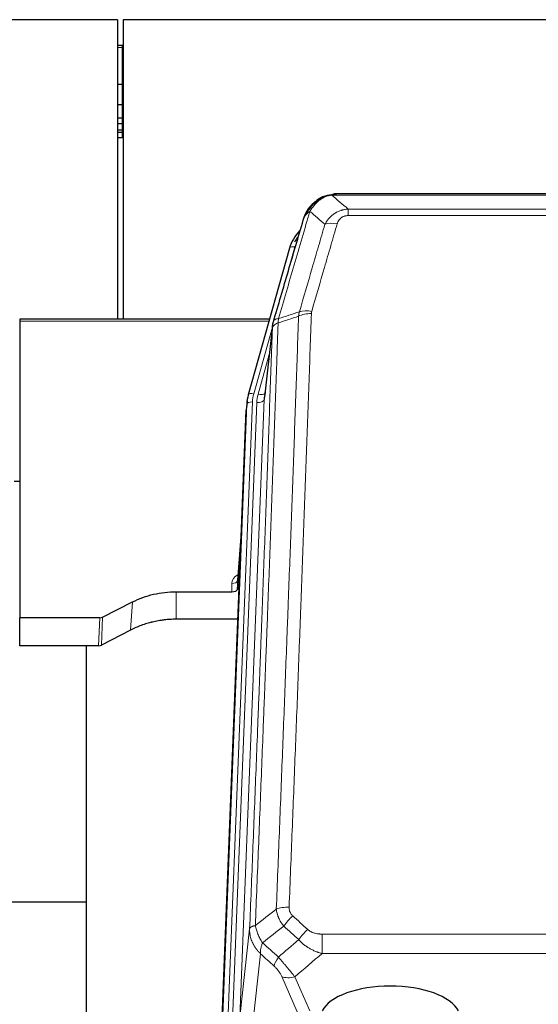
# Model space of a CAD drawing. Header units: inches. Extents: x 0 to 23760, y -13 to 16800.
# Tile 40 of 209: x 5303 to 5581, y 8328 to 8858. Entities that reach past the tile are written whole.
import ezdxf

# ---------------------------------------------------------------- set-up
doc = ezdxf.new("R2010")
doc.units = ezdxf.units.IN
doc.layers.add('254', color=7, linetype='Continuous', true_color=0xffffff)

msp = doc.modelspace()

# ---------------------------------------------------------------- linework, layer by layer
at = {"layer": '254', "color": 2, "linetype": 'Continuous', "lineweight": 25}
for p, q in [((5355.456, 8857.537), (3980.456, 8857.537)), ((5355.456, 8857.537), (5355.456, 8696.65)), ((5358.456, 8857.537), (5358.456, 8696.65)), ((6475.456, 8857.537), (5358.456, 8857.537)), ((5357.955, 8843.673), (5355.44, 8843.673)), ((5358.462, 8843.673), (5357.955, 8843.673)), ((5357.955, 8822.789), (5355.44, 8822.789)), ((5358.462, 8822.789), (5357.955, 8822.789)), ((5357.955, 8811.702), (5355.44, 8811.702)), ((5358.462, 8811.702), (5357.955, 8811.702)), ((5357.955, 8804.703), (5355.44, 8804.703)), ((5358.462, 8804.703), (5357.955, 8804.703)), ((5357.955, 8801.655), (5355.44, 8801.655)), ((5358.462, 8801.655), (5357.955, 8801.655)), ((5357.955, 8798.258), (5355.44, 8798.258)), ((5357.955, 8796.951), (5355.44, 8796.951)), ((5357.955, 8794.09), (5355.44, 8794.09)), ((5358.462, 8798.258), (5357.955, 8798.258)), ((5358.462, 8796.951), (5357.955, 8796.951)), ((5358.462, 8794.09), (5357.955, 8794.09)), ((5465.953, 8762.435), (5465.853, 8762.407)), ((5691.016, 8763.911), (5472.895, 8763.911)), ((5447.902, 8734.819), (5425.728, 8655.933)), ((5437.175, 8696.649), (5302.956, 8696.649)), ((5302.956, 8696.649), (5302.956, 8695.618)), ((5302.956, 8695.618), (5302.956, 8536.138)), ((5438.764, 8693.132), (5434.348, 8654.613)), ((5425.047, 8652.471), (5424.673, 8649.212)), ((5425.728, 8655.933), (5425.709, 8655.837)), ((5411.434, 8314.426), (5424.551, 8647.627)), ((5303.001, 8609.415), (5299.985, 8609.415)), ((5422.06, 8584.356), (5419.853, 8556.156)), ((5419.857, 8551.4), (5421.68, 8574.682)), ((5419.846, 8555.977), (5419.857, 8551.4)), ((5386.956, 8550.15), (5416.858, 8550.15)), ((5347.412, 8536.49), (5363.576, 8544.664)), ((5302.956, 8521.148), (5302.956, 8536.138)), ((5345.913, 8536.138), (5302.956, 8536.138)), ((5420.13, 8535.34), (5386.956, 8535.34)), ((5362.52, 8529.532), (5346.841, 8521.504)), ((5345.343, 8521.148), (5302.956, 8521.148)), ((5338.616, 8521.147), (5338.616, 8307.57)), ((5338.663, 8383.29), (5266.63, 8383.29))]:
    msp.add_line(p, q, dxfattribs=at)
at = {"layer": '254', "color": 110, "linetype": 'Continuous', "lineweight": 13}
for p, q in [((5357.955, 8842.576), (5355.44, 8842.576)), ((5357.955, 8843.673), (5357.955, 8842.576)), ((5358.462, 8842.576), (5357.955, 8842.576)), ((5357.955, 8842.576), (5357.955, 8822.789)), ((5357.955, 8822.789), (5357.955, 8811.702)), ((5357.955, 8811.702), (5357.955, 8804.703)), ((5357.955, 8804.703), (5357.955, 8801.655)), ((5357.955, 8801.655), (5357.955, 8798.258)), ((5357.955, 8798.258), (5357.955, 8796.951)), ((5357.955, 8796.951), (5357.955, 8794.09)), ((5465.853, 8762.407), (5465.785, 8762.249)), ((5693.358, 8763.248), (5470.553, 8763.248)), ((5479.284, 8755.78), (5684.627, 8755.78)), ((5479.284, 8755.78), (5479.284, 8752.247)), ((5684.627, 8752.247), (5479.284, 8752.247)), ((5450.79, 8735.393), (5446.065, 8718.582)), ((5436.888, 8695.618), (5302.956, 8695.618)), ((5438.689, 8692.341), (5428.616, 8656.507)), ((5438.635, 8691.62), (5434.258, 8653.44)), ((5436.989, 8677.652), (5430.963, 8656.214)), ((5427.919, 8652.106), (5414.808, 8319.084)), ((5417.2, 8319.919), (5430.266, 8651.813)), ((5434.258, 8653.44), (5421.192, 8321.546)), ((5411.814, 8317.864), (5424.925, 8650.886)), ((5424.925, 8650.886), (5424.551, 8647.627)), ((5422.053, 8584.164), (5419.846, 8555.977)), ((5416.858, 8550.15), (5416.848, 8554.566)), ((5386.956, 8550.15), (5386.956, 8535.34)), ((5363.576, 8544.664), (5362.52, 8529.532)), ((5345.343, 8521.148), (5345.913, 8536.138)), ((5347.412, 8536.49), (5346.841, 8521.504)), ((5421.192, 8321.546), (5426.44, 8368.952)), ((5465.369, 8366.152), (5465.369, 8355.72)), ((5465.369, 8366.152), (5698.542, 8366.152)), ((5432.254, 8355.601), (5427.03, 8308.401)), ((5698.542, 8355.72), (5465.369, 8355.72)), ((5451.993, 8324.419), (5443.681, 8343.35)), ((5450.743, 8343.201), (5458.8, 8324.849))]:
    msp.add_line(p, q, dxfattribs=at)
for centre, major_axis, ratio, start_param, end_param in [((5473.437, 8742.025), (-9.598, 2.808), 0.562843, 4.8755761, 5.6185342), ((5450.79, 8734.008), (-2.888, 0.812), 0.4480327, 4.837666, 6.2831701), ((5459.589, 8693.97), (9.994, -0.345), 0.559112, 1.5901207, 2.34753), ((5459.776, 8695.143), (9.604, -2.788), 0.5442898, 1.7274916, 2.473129), ((5428.616, 8655.122), (-2.888, 0.812), 0.4480327, 4.837666, 6.2831701), ((5451.937, 8651.356), (24.033, -0.038), 0.8858289, 2.8989744, 3.1081259), ((5430.963, 8658.061), (-3.851, 1.082), 0.4480327, 1.6960734, 2.8915811), ((5427.919, 8650.72), (-2.998, 0.118), 0.4614673, 4.7305545, 6.248991), ((5454.284, 8651.063), (24.033, -0.038), 0.8858289, 2.8989744, 3.1081259), ((5430.266, 8653.66), (-3.997, 0.157), 0.4614673, 1.5889619, 3.1073983), ((5422.851, 8554.566), (6.003, -0.046), 0.8757409, 2.0547277, 3.1504318), ((5416.848, 8556.02), (3, 0.007), 0.4848086, 4.7112485, 6.2484184), ((5447.63, 8376.243), (9.992, -0.404), 0.431453, 1.5882535, 2.3480729), ((5449.602, 8371.65), (-6.729, -7.397), 0.3051216, 4.388767, 5.1358022), ((5457.611, 8364.357), (6.736, 7.391), 0.3030979, 1.2497453, 1.9956357), ((5446.655, 8354.97), (6.719, 7.407), 0.3029797, 1.994528, 2.7400357), ((5450.743, 8349.372), (9.156, 4.02), 0.5833249, 3.617995, 4.4616661)]:
    msp.add_ellipse(centre, major_axis=major_axis, ratio=ratio, start_param=start_param, end_param=end_param, dxfattribs=at)
at = {"layer": '254', "color": 2, "linetype": 'Continuous', "lineweight": 25}
for centre, major_axis, ratio, start_param, end_param in [((5474.097, 8728.806), (27.014, -0.465), 0.8900028, 2.4723378, 2.912319), ((5474.37, 8726.843), (27.01, -0.107), 0.887218, 2.5291489, 2.6592621), ((5454.284, 8652.91), (-20.035, -0.399), 0.8846078, 6.0216334, 6.2307848), ((5451.937, 8649.97), (27.027, -0.37), 0.8864308, 2.9096812, 3.1188327), ((5416.859, 8551.444), (-3, 0), 0.4313147, 1.5706417, 3.1078116), ((5345.91, 8538.767), (3, -0.011), 0.8761328, 4.7166989, 5.239903), ((5345.341, 8523.81), (3, -0.007), 0.8874311, 4.7150805, 5.2382846), ((5501.956, 8320.877), (-37.64, 0), 0.4617486, 3.372107, 6.0525728)]:
    msp.add_ellipse(centre, major_axis=major_axis, ratio=ratio, start_param=start_param, end_param=end_param, dxfattribs=at)
for points, knots in [([(5460.741, 8758.524), (5460.927, 8758.718), (5461.116, 8758.909), (5461.888, 8759.652), (5462.498, 8760.168), (5463.768, 8761.106), (5464.427, 8761.528), (5465.329, 8762.02), (5465.556, 8762.138), (5465.785, 8762.249)], [0, 0, 0, 0, 0.125, 0.125, 0.5, 0.5, 0.875, 0.875, 1, 1, 1, 1]), ([(5465.785, 8762.249), (5466.242, 8762.473), (5466.706, 8762.672), (5468.577, 8763.374), (5470.013, 8763.68), (5471.423, 8763.769)], [0, 0, 0, 0, 0.25, 0.25, 1, 1, 1, 1]), ([(5465.953, 8762.435), (5466.531, 8762.685), (5467.119, 8762.904), (5467.8, 8763.119), (5467.887, 8763.145), (5467.975, 8763.172)], [0, 0, 0, 0, 0.8717446, 0.8717446, 1, 1, 1, 1]), ([(5473.095, 8763.909), (5473.081, 8763.909), (5473.052, 8763.91), (5473.011, 8763.91), (5472.97, 8763.911), (5472.931, 8763.911), (5472.892, 8763.911), (5472.855, 8763.911), (5472.819, 8763.911), (5472.783, 8763.91), (5472.749, 8763.91), (5472.716, 8763.909), (5472.684, 8763.909), (5472.653, 8763.908), (5472.623, 8763.907), (5472.594, 8763.906), (5472.566, 8763.905), (5472.539, 8763.904), (5472.513, 8763.903), (5472.489, 8763.901), (5472.465, 8763.9), (5472.442, 8763.899), (5472.421, 8763.898), (5472.4, 8763.897), (5472.381, 8763.896), (5472.363, 8763.895), (5472.345, 8763.893), (5472.329, 8763.892), (5472.314, 8763.891), (5472.299, 8763.89), (5472.286, 8763.889), (5472.274, 8763.889), (5472.263, 8763.888), (5472.253, 8763.887), (5472.244, 8763.886), (5472.237, 8763.886), (5472.23, 8763.885), (5472.224, 8763.885), (5472.219, 8763.884), (5472.207, 8763.883), (5472.186, 8763.882), (5472.157, 8763.879), (5472.129, 8763.876), (5472.1, 8763.874), (5472.072, 8763.871), (5472.045, 8763.868), (5472.017, 8763.865), (5471.99, 8763.862), (5471.964, 8763.859), (5471.937, 8763.856), (5471.911, 8763.853), (5471.886, 8763.849), (5471.86, 8763.846), (5471.835, 8763.843), (5471.811, 8763.839), (5471.786, 8763.836), (5471.762, 8763.832), (5471.739, 8763.828), (5471.715, 8763.825), (5471.692, 8763.821), (5471.67, 8763.817), (5471.647, 8763.813), (5471.625, 8763.809), (5471.604, 8763.806), (5471.582, 8763.802), (5471.561, 8763.798), (5471.541, 8763.794), (5471.52, 8763.79), (5471.5, 8763.785), (5471.481, 8763.781), (5471.461, 8763.777), (5471.442, 8763.773), (5471.43, 8763.77), (5471.423, 8763.769)], [0, 0, 0, 0, 0.0247661, 0.0489206, 0.0724636, 0.0953949, 0.1177147, 0.1394229, 0.1605195, 0.1810045, 0.2008779, 0.2201398, 0.23879, 0.2568287, 0.2742558, 0.2910713, 0.3072753, 0.3228676, 0.3378484, 0.3522176, 0.3659752, 0.3791212, 0.3916556, 0.4035785, 0.4148897, 0.4255894, 0.4356775, 0.445154, 0.454019, 0.4622723, 0.4699141, 0.4769443, 0.4833629, 0.48917, 0.4943654, 0.4989493, 0.5029216, 0.5062824, 0.5090316, 0.5111692, 0.5284651, 0.5456049, 0.5625886, 0.5794163, 0.5960881, 0.612604, 0.6289642, 0.6451687, 0.6612176, 0.6771111, 0.6928491, 0.7084319, 0.7238594, 0.7391318, 0.7542492, 0.7692118, 0.7840195, 0.7986726, 0.8131712, 0.8275153, 0.8417051, 0.8557408, 0.8696224, 0.8833501, 0.8969241, 0.9103445, 0.9236114, 0.936725, 0.9496856, 0.9624932, 0.975148, 0.9876502, 1, 1, 1, 1]), ([(5455.234, 8749.84), (5455.239, 8749.862), (5455.251, 8749.906), (5455.269, 8749.972), (5455.288, 8750.038), (5455.306, 8750.103), (5455.325, 8750.168), (5455.343, 8750.233), (5455.362, 8750.298), (5455.381, 8750.362), (5455.401, 8750.426), (5455.42, 8750.489), (5455.44, 8750.553), (5455.46, 8750.616), (5455.48, 8750.678), (5455.5, 8750.741), (5455.52, 8750.803), (5455.54, 8750.865), (5455.561, 8750.926), (5455.581, 8750.988), (5455.602, 8751.049), (5455.623, 8751.11), (5455.644, 8751.17), (5455.665, 8751.23), (5455.687, 8751.29), (5455.708, 8751.35), (5455.73, 8751.409), (5455.752, 8751.468), (5455.774, 8751.527), (5455.796, 8751.585), (5455.818, 8751.643), (5455.84, 8751.701), (5455.862, 8751.759), (5455.885, 8751.816), (5455.907, 8751.873), (5455.93, 8751.93), (5455.952, 8751.986), (5455.975, 8752.042), (5455.998, 8752.098), (5456.021, 8752.154), (5456.044, 8752.209), (5456.068, 8752.264), (5456.091, 8752.319), (5456.114, 8752.373), (5456.138, 8752.428), (5456.161, 8752.482), (5456.185, 8752.535), (5456.209, 8752.588), (5456.232, 8752.642), (5456.256, 8752.694), (5456.28, 8752.747), (5456.304, 8752.799), (5456.328, 8752.851), (5456.352, 8752.903), (5456.377, 8752.954), (5456.401, 8753.005), (5456.425, 8753.056), (5456.449, 8753.106), (5456.474, 8753.157), (5456.498, 8753.207), (5456.523, 8753.256), (5456.547, 8753.306), (5456.572, 8753.355), (5456.597, 8753.404), (5456.621, 8753.452), (5456.646, 8753.501), (5456.671, 8753.549), (5456.696, 8753.596), (5456.72, 8753.644), (5456.745, 8753.691), (5456.77, 8753.738), (5456.795, 8753.785), (5456.82, 8753.831), (5456.845, 8753.877), (5456.87, 8753.923), (5456.895, 8753.969), (5456.92, 8754.014), (5456.945, 8754.059), (5456.97, 8754.104), (5456.995, 8754.149), (5457.02, 8754.193), (5457.045, 8754.237), (5457.07, 8754.281), (5457.095, 8754.324), (5457.12, 8754.367), (5457.146, 8754.41), (5457.171, 8754.453), (5457.196, 8754.495), (5457.221, 8754.537), (5457.246, 8754.579), (5457.271, 8754.621), (5457.296, 8754.662), (5457.321, 8754.703), (5457.346, 8754.744), (5457.371, 8754.785), (5457.396, 8754.825), (5457.421, 8754.865), (5457.446, 8754.905), (5457.471, 8754.945), (5457.496, 8754.984), (5457.521, 8755.023), (5457.545, 8755.062), (5457.57, 8755.1), (5457.595, 8755.138), (5457.62, 8755.177), (5457.644, 8755.214), (5457.669, 8755.252), (5457.694, 8755.289), (5457.718, 8755.326), (5457.743, 8755.363), (5457.767, 8755.399), (5457.792, 8755.436), (5457.816, 8755.472), (5457.841, 8755.508), (5457.865, 8755.543), (5457.889, 8755.578), (5457.914, 8755.613), (5457.938, 8755.648), (5457.962, 8755.683), (5457.986, 8755.717), (5458.01, 8755.751), (5458.034, 8755.785), (5458.058, 8755.819), (5458.082, 8755.852), (5458.106, 8755.885), (5458.129, 8755.918), (5458.153, 8755.951), (5458.177, 8755.983), (5458.2, 8756.015), (5458.224, 8756.047), (5458.247, 8756.079), (5458.27, 8756.11), (5458.294, 8756.142), (5458.317, 8756.173), (5458.34, 8756.203), (5458.363, 8756.234), (5458.386, 8756.264), (5458.409, 8756.294), (5458.432, 8756.324), (5458.454, 8756.354), (5458.477, 8756.383), (5458.5, 8756.412), (5458.522, 8756.441), (5458.544, 8756.47), (5458.567, 8756.498), (5458.589, 8756.527), (5458.611, 8756.555), (5458.633, 8756.582), (5458.655, 8756.61), (5458.677, 8756.637), (5458.699, 8756.664), (5458.72, 8756.691), (5458.742, 8756.718), (5458.763, 8756.745), (5458.785, 8756.771), (5458.806, 8756.797), (5458.827, 8756.823), (5458.848, 8756.848), (5458.869, 8756.874), (5458.89, 8756.899), (5458.911, 8756.924), (5458.931, 8756.949), (5458.952, 8756.973), (5458.972, 8756.997), (5458.993, 8757.022), (5459.013, 8757.046), (5459.033, 8757.069), (5459.053, 8757.093), (5459.073, 8757.116), (5459.093, 8757.139), (5459.112, 8757.162), (5459.132, 8757.185), (5459.151, 8757.207), (5459.17, 8757.229), (5459.19, 8757.251), (5459.209, 8757.273), (5459.228, 8757.295), (5459.246, 8757.316), (5459.259, 8757.33), (5459.265, 8757.337)], [0, 0, 0, 0, 0.0080212, 0.0160154, 0.0239827, 0.0319231, 0.0398365, 0.0477229, 0.0555824, 0.0634149, 0.0712205, 0.0789992, 0.0867509, 0.0944756, 0.1021734, 0.1098443, 0.1174881, 0.1251051, 0.1326951, 0.1402581, 0.1477942, 0.1553034, 0.1627856, 0.1702408, 0.1776691, 0.1850704, 0.1924448, 0.1997923, 0.2071128, 0.2144063, 0.2216729, 0.2289126, 0.2361253, 0.243311, 0.2504698, 0.2576016, 0.2647065, 0.2717845, 0.2788355, 0.2858595, 0.2928566, 0.2998268, 0.30677, 0.3136862, 0.3205755, 0.3274379, 0.3342733, 0.3410817, 0.3478632, 0.3546178, 0.3613454, 0.3680461, 0.3747198, 0.3813665, 0.3879863, 0.3945792, 0.4011451, 0.4076841, 0.4141961, 0.4206811, 0.4271393, 0.4335704, 0.4399746, 0.4463519, 0.4527022, 0.4590256, 0.465322, 0.4715915, 0.477834, 0.4840496, 0.4902382, 0.4963999, 0.5025346, 0.5086424, 0.5147232, 0.5207771, 0.526804, 0.532804, 0.5387771, 0.5447232, 0.5506423, 0.5565345, 0.5623997, 0.568238, 0.5740494, 0.5798338, 0.5855912, 0.5913217, 0.5970253, 0.6027019, 0.6083515, 0.6139742, 0.61957, 0.6251388, 0.6306807, 0.6361956, 0.6416836, 0.6471446, 0.6525787, 0.6579858, 0.663366, 0.6687192, 0.6740455, 0.6793448, 0.6846172, 0.6898627, 0.6950812, 0.7002727, 0.7054373, 0.710575, 0.7156857, 0.7207694, 0.7258262, 0.7308561, 0.735859, 0.740835, 0.745784, 0.7507061, 0.7556012, 0.7604694, 0.7653107, 0.7701249, 0.7749123, 0.7796727, 0.7844061, 0.7891127, 0.7937922, 0.7984448, 0.8030705, 0.8076692, 0.812241, 0.8167858, 0.8213037, 0.8257947, 0.8302587, 0.8346957, 0.8391058, 0.843489, 0.8478452, 0.8521745, 0.8564768, 0.8607522, 0.8650006, 0.8692221, 0.8734166, 0.8775842, 0.8817249, 0.8858386, 0.8899254, 0.8939852, 0.8980181, 0.902024, 0.906003, 0.909955, 0.9138802, 0.9177783, 0.9216495, 0.9254938, 0.9293111, 0.9331015, 0.936865, 0.9406015, 0.944311, 0.9479937, 0.9516493, 0.9552781, 0.9588799, 0.9624547, 0.9660026, 0.9695236, 0.9730176, 0.9764847, 0.9799249, 0.9833381, 0.9867243, 0.9900837, 0.993416, 0.9967215, 1, 1, 1, 1]), ([(5455.873, 8751.615), (5456.485, 8753.354), (5457.381, 8755.043), (5458.911, 8757.079), (5459.321, 8757.57), (5459.755, 8758.039)], [0, 0, 0, 0, 0.75, 0.75, 1, 1, 1, 1]), ([(5459.376, 8757.569), (5459.432, 8757.671), (5459.501, 8757.774), (5459.638, 8757.93), (5459.694, 8757.986), (5459.755, 8758.039)], [0, 0, 0, 0, 0.6295096, 0.6295096, 1, 1, 1, 1]), ([(5459.755, 8758.039), (5459.973, 8758.274), (5460.196, 8758.503), (5461.07, 8759.353), (5461.761, 8759.934), (5462.488, 8760.46)], [0, 0, 0, 0, 0.2626999, 0.2626999, 1, 1, 1, 1]), ([(5455.234, 8749.84), (5455.318, 8750.301), (5455.46, 8750.752), (5455.723, 8751.331), (5455.795, 8751.474), (5455.873, 8751.615)], [0, 0, 0, 0, 0.75, 0.75, 1, 1, 1, 1]), ([(5439.191, 8695.071), (5441.877, 8704.282), (5444.557, 8713.452), (5448.567, 8727.145), (5449.903, 8731.699), (5452.57, 8740.785), (5453.903, 8745.318), (5455.234, 8749.84)], [0, 0, 0, 0, 0.5, 0.5, 0.75, 0.75, 1, 1, 1, 1]), ([(5438.635, 8691.62), (5438.635, 8691.631), (5438.637, 8691.671), (5438.64, 8691.757), (5438.647, 8691.896), (5438.659, 8692.089), (5438.677, 8692.335), (5438.706, 8692.634), (5438.748, 8692.986), (5438.792, 8693.286), (5438.83, 8693.517), (5438.855, 8693.66), (5438.882, 8693.799), (5438.908, 8693.934), (5438.936, 8694.066), (5438.964, 8694.193), (5438.992, 8694.316), (5439.02, 8694.436), (5439.049, 8694.551), (5439.077, 8694.663), (5439.106, 8694.77), (5439.134, 8694.874), (5439.163, 8694.974), (5439.182, 8695.039), (5439.191, 8695.071)], [0, 0, 0, 0, 0.0092499, 0.0337179, 0.073404, 0.128308, 0.1984299, 0.2837694, 0.3843264, 0.5001005, 0.5424888, 0.5838484, 0.6241794, 0.6634821, 0.7017567, 0.7390032, 0.7752221, 0.8104134, 0.8445775, 0.8777146, 0.909825, 0.9409091, 0.9709673, 1, 1, 1, 1]), ([(5363.576, 8544.664), (5367.109, 8546.45), (5370.911, 8547.829), (5378.794, 8549.679), (5382.875, 8550.15), (5386.956, 8550.15)], [0, 0, 0, 0, 0.5, 0.5, 1, 1, 1, 1]), ([(5386.956, 8535.34), (5385.886, 8535.34), (5383.751, 8535.277), (5381.625, 8535.091), (5380.299, 8534.936), (5380.034, 8534.903), (5379.506, 8534.833), (5378.714, 8534.723), (5377.926, 8534.596), (5376.356, 8534.318), (5375.316, 8534.103), (5374.154, 8533.826), (5374.025, 8533.795), (5373.767, 8533.732), (5373.381, 8533.635), (5372.485, 8533.401), (5371.725, 8533.184), (5370.215, 8532.728), (5368.228, 8532.063), (5366.294, 8531.286), (5364.387, 8530.452), (5363.446, 8530.007), (5362.52, 8529.532)], [0, 0, 0, 0, 0.125, 0.25, 0.25, 0.28125, 0.28125, 0.3125, 0.375, 0.375, 0.5, 0.5, 0.515625, 0.515625, 0.53125, 0.5625, 0.625, 0.625, 0.75, 0.875, 0.875, 1, 1, 1, 1])]:
    msp.add_open_spline(points, degree=3, knots=knots, dxfattribs=at)
for points, degree in [([(5465.855, 8762.408), (5463.988, 8761.573), (5462.342, 8760.353)], 2), ([(5471.36, 8763.831), (5471.942, 8763.887), (5472.521, 8763.912), (5473.095, 8763.909)], 3)]:
    msp.add_open_spline(points, degree=degree, dxfattribs=at)
at = {"layer": '254', "color": 110, "linetype": 'Continuous', "lineweight": 13}
for points, knots in [([(5465.785, 8762.249), (5465.783, 8762.22), (5465.785, 8762.187), (5465.798, 8762.102), (5465.814, 8762.046), (5465.862, 8761.942), (5465.894, 8761.894), (5465.935, 8761.855)], [0, 0, 0, 0, 0.25, 0.25, 0.625, 0.625, 1, 1, 1, 1]), ([(5465.935, 8761.855), (5466.295, 8762.05), (5466.662, 8762.226), (5468.156, 8762.853), (5469.332, 8763.147), (5470.553, 8763.248)], [0, 0, 0, 0, 0.25, 0.25, 1, 1, 1, 1]), ([(5471.423, 8763.769), (5471.415, 8763.767), (5471.4, 8763.763), (5471.376, 8763.758), (5471.353, 8763.752), (5471.33, 8763.746), (5471.307, 8763.74), (5471.285, 8763.734), (5471.263, 8763.728), (5471.241, 8763.722), (5471.22, 8763.716), (5471.199, 8763.71), (5471.178, 8763.703), (5471.158, 8763.697), (5471.138, 8763.69), (5471.118, 8763.684), (5471.099, 8763.677), (5471.08, 8763.67), (5471.061, 8763.663), (5471.043, 8763.656), (5471.025, 8763.649), (5471.007, 8763.642), (5470.99, 8763.635), (5470.973, 8763.628), (5470.956, 8763.621), (5470.94, 8763.613), (5470.924, 8763.606), (5470.908, 8763.598), (5470.893, 8763.591), (5470.878, 8763.583), (5470.863, 8763.575), (5470.849, 8763.567), (5470.835, 8763.56), (5470.821, 8763.552), (5470.808, 8763.544), (5470.795, 8763.536), (5470.782, 8763.528), (5470.77, 8763.519), (5470.758, 8763.511), (5470.746, 8763.503), (5470.735, 8763.494), (5470.723, 8763.486), (5470.713, 8763.478), (5470.702, 8763.469), (5470.692, 8763.46), (5470.683, 8763.452), (5470.673, 8763.443), (5470.664, 8763.434), (5470.655, 8763.425), (5470.647, 8763.417), (5470.639, 8763.408), (5470.631, 8763.399), (5470.624, 8763.39), (5470.617, 8763.381), (5470.61, 8763.371), (5470.604, 8763.362), (5470.598, 8763.353), (5470.592, 8763.344), (5470.586, 8763.334), (5470.581, 8763.325), (5470.577, 8763.316), (5470.572, 8763.306), (5470.568, 8763.297), (5470.564, 8763.287), (5470.561, 8763.277), (5470.558, 8763.268), (5470.555, 8763.258), (5470.554, 8763.252), (5470.553, 8763.248)], [0, 0, 0, 0, 0.0185022, 0.0368847, 0.0551481, 0.073293, 0.0913199, 0.1092294, 0.1270222, 0.1446988, 0.1622598, 0.1797059, 0.1970378, 0.2142561, 0.2313614, 0.2483544, 0.265236, 0.2820066, 0.2986672, 0.3152184, 0.331661, 0.3479958, 0.3642235, 0.380345, 0.3963611, 0.4122725, 0.4280803, 0.4437851, 0.459388, 0.4748898, 0.4902915, 0.5055939, 0.5207981, 0.535905, 0.5509156, 0.565831, 0.5806521, 0.5953801, 0.6100159, 0.6245607, 0.6390157, 0.6533819, 0.6676604, 0.6818526, 0.6959596, 0.7099825, 0.7239227, 0.7377815, 0.75156, 0.7652597, 0.7788818, 0.7924277, 0.8058989, 0.8192966, 0.8326224, 0.8458776, 0.8590638, 0.8721825, 0.8852351, 0.8982233, 0.9111485, 0.9240124, 0.9368166, 0.9495628, 0.9622525, 0.9748874, 0.9874694, 1, 1, 1, 1]), ([(5457.083, 8753.199), (5457.782, 8754.652), (5458.652, 8756.046), (5460.013, 8757.729), (5460.37, 8758.135), (5460.741, 8758.524)], [0, 0, 0, 0, 0.75, 0.75, 1, 1, 1, 1]), ([(5458.79, 8754.529), (5459.483, 8755.645), (5460.249, 8756.742), (5461.376, 8758.092), (5461.667, 8758.42), (5461.965, 8758.736)], [0, 0, 0, 0, 0.75, 0.75, 1, 1, 1, 1]), ([(5459.755, 8758.039), (5459.786, 8758.066), (5459.819, 8758.092), (5459.953, 8758.193), (5460.066, 8758.263), (5460.315, 8758.385), (5460.452, 8758.437), (5460.643, 8758.497), (5460.692, 8758.511), (5460.741, 8758.524)], [0, 0, 0, 0, 0.125, 0.125, 0.5, 0.5, 0.875, 0.875, 1, 1, 1, 1]), ([(5460.741, 8758.524), (5460.84, 8758.55), (5460.941, 8758.573), (5461.198, 8758.624), (5461.355, 8758.647), (5461.666, 8758.692), (5461.819, 8758.712), (5461.965, 8758.736)], [0, 0, 0, 0, 0.25, 0.25, 0.625, 0.625, 1, 1, 1, 1]), ([(5461.965, 8758.736), (5462.115, 8758.895), (5462.266, 8759.05), (5462.881, 8759.659), (5463.36, 8760.087), (5464.354, 8760.873), (5464.869, 8761.232), (5465.576, 8761.656), (5465.755, 8761.758), (5465.935, 8761.855)], [0, 0, 0, 0, 0.125, 0.125, 0.5, 0.5, 0.875, 0.875, 1, 1, 1, 1]), ([(5458.79, 8754.529), (5457.392, 8749.775), (5455.993, 8745.009), (5453.19, 8735.453), (5451.788, 8730.663), (5447.574, 8716.26), (5444.758, 8706.613), (5441.936, 8696.92)], [0, 0, 0, 0, 0.25, 0.25, 0.5, 0.5, 1, 1, 1, 1]), ([(5455.873, 8751.615), (5455.912, 8751.685), (5455.952, 8751.755), (5456.12, 8752.033), (5456.259, 8752.237), (5456.562, 8752.633), (5456.726, 8752.826), (5456.962, 8753.076), (5457.022, 8753.138), (5457.083, 8753.199)], [0, 0, 0, 0, 0.125, 0.125, 0.5, 0.5, 0.875, 0.875, 1, 1, 1, 1]), ([(5457.083, 8753.199), (5457.206, 8753.321), (5457.334, 8753.441), (5457.666, 8753.732), (5457.877, 8753.901), (5458.319, 8754.225), (5458.55, 8754.381), (5458.79, 8754.529)], [0, 0, 0, 0, 0.25, 0.25, 0.625, 0.625, 1, 1, 1, 1]), ([(5466.857, 8747.567), (5467.155, 8748.135), (5467.481, 8748.682), (5468.194, 8749.733), (5468.581, 8750.238), (5469.209, 8750.96), (5469.481, 8751.254), (5469.766, 8751.538), (5469.881, 8751.651), (5469.939, 8751.708), (5470.115, 8751.874), (5470.234, 8751.983), (5470.836, 8752.519), (5471.345, 8752.916), (5472.017, 8753.371), (5472.154, 8753.459), (5472.361, 8753.59), (5472.43, 8753.632), (5472.57, 8753.717), (5472.64, 8753.758), (5472.992, 8753.963), (5473.279, 8754.117), (5474.155, 8754.551), (5474.76, 8754.801), (5475.463, 8755.038), (5475.542, 8755.063), (5475.7, 8755.114), (5475.779, 8755.138), (5476.017, 8755.21), (5476.176, 8755.255), (5476.656, 8755.382), (5476.978, 8755.456), (5477.954, 8755.647), (5478.614, 8755.734), (5479.284, 8755.78)], [0, 0, 0, 0, 0.125, 0.125, 0.25, 0.25, 0.3125, 0.328125, 0.328125, 0.34375, 0.34375, 0.375, 0.375, 0.5, 0.5, 0.53125, 0.53125, 0.546875, 0.546875, 0.5625, 0.5625, 0.625, 0.625, 0.75, 0.75, 0.765625, 0.765625, 0.78125, 0.78125, 0.8125, 0.8125, 0.875, 0.875, 1, 1, 1, 1]), ([(5473.437, 8747.812), (5473.458, 8747.884), (5473.48, 8747.956), (5473.526, 8748.099), (5473.551, 8748.171), (5473.626, 8748.384), (5473.68, 8748.525), (5473.798, 8748.803), (5473.862, 8748.94), (5473.998, 8749.212), (5474.072, 8749.346), (5474.229, 8749.61), (5474.313, 8749.741), (5474.448, 8749.933), (5474.495, 8749.996), (5474.591, 8750.122), (5474.641, 8750.185), (5474.795, 8750.369), (5474.903, 8750.488), (5475.131, 8750.717), (5475.251, 8750.827), (5475.44, 8750.986), (5475.537, 8751.064), (5475.638, 8751.139), (5475.706, 8751.188), (5475.741, 8751.212), (5475.916, 8751.333), (5476.06, 8751.422), (5476.507, 8751.671), (5476.824, 8751.81), (5477.244, 8751.949), (5477.329, 8751.976), (5477.502, 8752.025), (5477.589, 8752.047), (5477.85, 8752.109), (5478.026, 8752.143), (5478.381, 8752.196), (5478.56, 8752.215), (5478.92, 8752.241), (5479.102, 8752.247), (5479.284, 8752.247)], [0, 0, 0, 0, 0.03125, 0.03125, 0.0625, 0.0625, 0.125, 0.125, 0.1875, 0.1875, 0.25, 0.25, 0.3125, 0.3125, 0.34375, 0.34375, 0.375, 0.375, 0.4375, 0.4375, 0.5, 0.5, 0.53125, 0.546875, 0.546875, 0.5625, 0.5625, 0.625, 0.625, 0.75, 0.75, 0.78125, 0.78125, 0.8125, 0.8125, 0.875, 0.875, 0.9375, 0.9375, 1, 1, 1, 1]), ([(5453.18, 8700.57), (5455.468, 8708.463), (5457.752, 8716.326), (5461.171, 8728.076), (5462.31, 8731.985), (5464.585, 8739.787), (5465.722, 8743.681), (5466.857, 8747.567)], [0, 0, 0, 0, 0.5, 0.5, 0.75, 0.75, 1, 1, 1, 1]), ([(5473.437, 8747.812), (5472.303, 8743.92), (5471.168, 8740.02), (5468.896, 8732.205), (5467.758, 8728.29), (5464.343, 8716.522), (5462.061, 8708.646), (5459.776, 8700.741)], [0, 0, 0, 0, 0.25, 0.25, 0.5, 0.5, 1, 1, 1, 1]), ([(5459.589, 8699.564), (5459.151, 8686.85), (5458.261, 8661.272), (5457.34, 8635.392), (5456.638, 8615.869), (5456.402, 8609.343), (5455.926, 8596.252), (5455.686, 8589.688), (5454.961, 8569.939), (5454.47, 8556.702), (5453.846, 8540.066), (5453.721, 8536.735), (5453.47, 8530.065), (5453.091, 8520.047), (5452.709, 8509.992), (5451.938, 8489.834), (5450.896, 8462.825), (5449.288, 8421.921), (5448.188, 8394.391), (5447.63, 8380.561)], [0, 0, 0, 0, 0.125, 0.25, 0.25, 0.3125, 0.3125, 0.375, 0.375, 0.5, 0.5, 0.53125, 0.53125, 0.5625, 0.625, 0.625, 0.75, 0.875, 1, 1, 1, 1]), ([(5459.589, 8699.564), (5459.595, 8699.762), (5459.614, 8699.96), (5459.677, 8700.352), (5459.72, 8700.547), (5459.776, 8700.741)], [0, 0, 0, 0, 0.5, 0.5, 1, 1, 1, 1]), ([(5441.724, 8694.629), (5441.668, 8693.017), (5441.612, 8691.403), (5441.5, 8688.174), (5441.332, 8683.327), (5440.936, 8671.992), (5440.593, 8662.233), (5439.9, 8642.656), (5438.959, 8616.4), (5437.501, 8576.555), (5436.497, 8549.684), (5435.923, 8534.483), (5435.859, 8532.793), (5435.731, 8529.41), (5435.538, 8524.333), (5435.087, 8512.462), (5434.695, 8502.248), (5434.367, 8493.713), (5434.301, 8492.005), (5434.169, 8488.587), (5433.971, 8483.457), (5433.506, 8471.465), (5433.103, 8461.149), (5432.291, 8440.467), (5431.194, 8412.759), (5430.066, 8384.786), (5429.495, 8370.733)], [0, 0, 0, 0, 0.015625, 0.015625, 0.03125, 0.0625, 0.125, 0.125, 0.25, 0.375, 0.5, 0.5, 0.515625, 0.515625, 0.53125, 0.5625, 0.625, 0.625, 0.640625, 0.640625, 0.65625, 0.6875, 0.75, 0.75, 0.875, 1, 1, 1, 1]), ([(5441.724, 8694.629), (5441.712, 8694.624), (5441.686, 8694.615), (5441.648, 8694.6), (5441.61, 8694.586), (5441.572, 8694.571), (5441.534, 8694.555), (5441.495, 8694.54), (5441.457, 8694.524), (5441.418, 8694.508), (5441.379, 8694.492), (5441.34, 8694.476), (5441.302, 8694.459), (5441.263, 8694.442), (5441.224, 8694.424), (5441.185, 8694.407), (5441.145, 8694.389), (5441.106, 8694.37), (5441.067, 8694.352), (5441.028, 8694.333), (5440.989, 8694.314), (5440.95, 8694.295), (5440.91, 8694.275), (5440.871, 8694.255), (5440.832, 8694.235), (5440.793, 8694.214), (5440.754, 8694.193), (5440.714, 8694.172), (5440.675, 8694.15), (5440.636, 8694.128), (5440.597, 8694.106), (5440.559, 8694.084), (5440.52, 8694.061), (5440.481, 8694.038), (5440.442, 8694.014), (5440.404, 8693.99), (5440.366, 8693.966), (5440.327, 8693.942), (5440.289, 8693.917), (5440.251, 8693.892), (5440.213, 8693.866), (5440.176, 8693.841), (5440.138, 8693.815), (5440.101, 8693.788), (5440.064, 8693.761), (5440.027, 8693.734), (5439.99, 8693.707), (5439.954, 8693.679), (5439.918, 8693.651), (5439.882, 8693.622), (5439.846, 8693.593), (5439.81, 8693.564), (5439.775, 8693.534), (5439.74, 8693.504), (5439.706, 8693.474), (5439.672, 8693.444), (5439.638, 8693.413), (5439.604, 8693.381), (5439.571, 8693.35), (5439.536, 8693.315), (5439.499, 8693.279), (5439.46, 8693.239), (5439.423, 8693.2), (5439.386, 8693.16), (5439.35, 8693.12), (5439.315, 8693.08), (5439.281, 8693.039), (5439.247, 8692.999), (5439.215, 8692.958), (5439.183, 8692.917), (5439.152, 8692.876), (5439.122, 8692.835), (5439.093, 8692.793), (5439.065, 8692.751), (5439.037, 8692.709), (5439.011, 8692.667), (5438.985, 8692.625), (5438.96, 8692.583), (5438.936, 8692.54), (5438.913, 8692.498), (5438.891, 8692.455), (5438.869, 8692.412), (5438.849, 8692.369), (5438.829, 8692.326), (5438.81, 8692.282), (5438.792, 8692.239), (5438.775, 8692.195), (5438.759, 8692.152), (5438.744, 8692.108), (5438.729, 8692.064), (5438.716, 8692.02), (5438.703, 8691.976), (5438.692, 8691.932), (5438.681, 8691.887), (5438.671, 8691.843), (5438.662, 8691.799), (5438.654, 8691.754), (5438.646, 8691.71), (5438.64, 8691.665), (5438.637, 8691.635), (5438.635, 8691.62)], [0, 0, 0, 0, 0.0069372, 0.0139334, 0.0209887, 0.028103, 0.0352764, 0.0425088, 0.0498003, 0.0571509, 0.0645605, 0.0720292, 0.0795569, 0.0871437, 0.0947896, 0.1024945, 0.1102584, 0.1180815, 0.1259636, 0.1339048, 0.141905, 0.1499643, 0.1580827, 0.1662601, 0.1744966, 0.1827922, 0.1911468, 0.1995605, 0.2080333, 0.2165651, 0.225156, 0.233806, 0.2425151, 0.2512832, 0.2601104, 0.2689967, 0.277942, 0.2869465, 0.29601, 0.3051325, 0.3143142, 0.3235549, 0.3328547, 0.3422136, 0.3516315, 0.3611085, 0.3706446, 0.3802398, 0.3898941, 0.3996074, 0.4093798, 0.4192113, 0.4291019, 0.4390515, 0.4490602, 0.459128, 0.4692549, 0.4794409, 0.4896859, 0.4999901, 0.5124905, 0.524991, 0.5374914, 0.5499918, 0.5624922, 0.5749926, 0.587493, 0.5999934, 0.6124937, 0.6249941, 0.6374944, 0.6499948, 0.6624951, 0.6749954, 0.6874957, 0.699996, 0.7124963, 0.7249966, 0.7374968, 0.7499971, 0.7624973, 0.7749976, 0.7874978, 0.799998, 0.8124982, 0.8249984, 0.8374986, 0.8499988, 0.8624989, 0.8749991, 0.8874992, 0.8999993, 0.9124995, 0.9249996, 0.9374997, 0.9499998, 0.9624998, 0.9749999, 0.9875, 1, 1, 1, 1]), ([(5441.936, 8696.92), (5441.527, 8696.885), (5441.155, 8696.815), (5440.496, 8696.612), (5440.211, 8696.478), (5439.739, 8696.156), (5439.554, 8695.968), (5439.29, 8695.548), (5439.212, 8695.317), (5439.191, 8695.071)], [0, 0, 0, 0, 0.25, 0.25, 0.5, 0.5, 0.75, 0.75, 1, 1, 1, 1]), ([(5440.747, 8379.6), (5441.305, 8393.413), (5442.407, 8420.908), (5444.017, 8461.76), (5445.06, 8488.734), (5445.832, 8508.867), (5446.215, 8518.909), (5446.594, 8528.914), (5446.846, 8535.576), (5446.971, 8538.903), (5447.595, 8555.517), (5448.087, 8568.737), (5448.814, 8588.462), (5449.054, 8595.017), (5449.53, 8608.092), (5449.766, 8614.61), (5450.469, 8634.108), (5451.391, 8659.955), (5452.283, 8685.5), (5452.721, 8698.197)], [0, 0, 0, 0, 0.125, 0.25, 0.375, 0.375, 0.4375, 0.46875, 0.46875, 0.5, 0.5, 0.625, 0.625, 0.6875, 0.6875, 0.75, 0.75, 0.875, 1, 1, 1, 1]), ([(5441.724, 8694.629), (5441.745, 8695.03), (5441.761, 8695.417), (5441.819, 8696.175), (5441.861, 8696.547), (5441.936, 8696.92)], [0, 0, 0, 0, 0.5, 0.5, 1, 1, 1, 1]), ([(5426.44, 8368.952), (5427.009, 8382.952), (5428.134, 8410.82), (5429.228, 8438.423), (5430.037, 8459.027), (5430.439, 8469.304), (5430.903, 8481.251), (5431.101, 8486.362), (5431.232, 8489.767), (5431.298, 8491.469), (5431.626, 8499.971), (5432.016, 8510.147), (5432.466, 8521.972), (5432.658, 8527.03), (5432.786, 8530.4), (5432.849, 8532.084), (5433.422, 8547.228), (5434.423, 8573.996), (5435.878, 8613.69), (5437.284, 8652.924), (5438.19, 8678.773), (5438.635, 8691.62)], [0, 0, 0, 0, 0.125, 0.25, 0.25, 0.3125, 0.34375, 0.359375, 0.359375, 0.375, 0.375, 0.4375, 0.46875, 0.484375, 0.484375, 0.5, 0.5, 0.625, 0.75, 0.875, 1, 1, 1, 1]), ([(5444.78, 8370.482), (5444.489, 8370.826), (5444.212, 8371.177), (5443.883, 8371.625), (5443.819, 8371.715), (5443.69, 8371.896), (5443.627, 8371.987), (5443.441, 8372.26), (5443.32, 8372.443), (5442.971, 8372.997), (5442.536, 8373.743), (5442.163, 8374.506), (5441.907, 8375.085), (5441.826, 8375.279), (5441.71, 8375.572), (5441.672, 8375.67), (5441.599, 8375.866), (5441.563, 8375.964), (5441.391, 8376.455), (5441.27, 8376.847), (5441.063, 8377.633), (5440.89, 8378.419), (5440.783, 8379.206), (5440.747, 8379.6)], [0, 0, 0, 0, 0.125, 0.125, 0.15625, 0.15625, 0.1875, 0.1875, 0.25, 0.25, 0.375, 0.5, 0.5, 0.5625, 0.5625, 0.59375, 0.59375, 0.625, 0.625, 0.75, 0.75, 0.875, 1, 1, 1, 1]), ([(5449.602, 8375.949), (5449.436, 8376.101), (5449.278, 8376.26), (5449.092, 8376.467), (5449.055, 8376.509), (5448.983, 8376.593), (5448.947, 8376.636), (5448.843, 8376.766), (5448.776, 8376.853), (5448.584, 8377.119), (5448.349, 8377.484), (5448.159, 8377.869), (5448.033, 8378.166), (5447.993, 8378.266), (5447.939, 8378.418), (5447.921, 8378.469), (5447.888, 8378.571), (5447.872, 8378.623), (5447.796, 8378.88), (5447.748, 8379.087), (5447.675, 8379.504), (5447.651, 8379.713), (5447.624, 8380.135), (5447.622, 8380.347), (5447.63, 8380.561)], [0, 0, 0, 0, 0.125, 0.125, 0.15625, 0.15625, 0.1875, 0.1875, 0.25, 0.25, 0.375, 0.5, 0.5, 0.5625, 0.5625, 0.59375, 0.59375, 0.625, 0.625, 0.75, 0.75, 0.875, 0.875, 1, 1, 1, 1]), ([(5429.495, 8370.733), (5429.269, 8370.696), (5429.052, 8370.654), (5428.642, 8370.558), (5428.448, 8370.505), (5428.084, 8370.389), (5427.914, 8370.326), (5427.6, 8370.19), (5427.455, 8370.117), (5427.194, 8369.964), (5427.077, 8369.883), (5426.871, 8369.714), (5426.782, 8369.626), (5426.559, 8369.351), (5426.469, 8369.156), (5426.44, 8368.952)], [0, 0, 0, 0, 0.125, 0.125, 0.25, 0.25, 0.375, 0.375, 0.5, 0.5, 0.625, 0.625, 0.75, 0.75, 1, 1, 1, 1]), ([(5433.36, 8361.487), (5432.857, 8362.235), (5432.395, 8363.002), (5431.769, 8364.164), (5431.571, 8364.553), (5431.199, 8365.334), (5431.024, 8365.725), (5430.536, 8366.899), (5430.259, 8367.681), (5429.802, 8369.225), (5429.624, 8369.988), (5429.495, 8370.733)], [0, 0, 0, 0, 0.25, 0.25, 0.375, 0.375, 0.5, 0.5, 0.75, 0.75, 1, 1, 1, 1]), ([(5432.254, 8355.601), (5432.237, 8355.617), (5432.203, 8355.651), (5432.152, 8355.701), (5432.1, 8355.752), (5432.049, 8355.803), (5431.998, 8355.854), (5431.948, 8355.905), (5431.897, 8355.956), (5431.847, 8356.008), (5431.796, 8356.06), (5431.746, 8356.111), (5431.696, 8356.163), (5431.646, 8356.216), (5431.597, 8356.268), (5431.547, 8356.321), (5431.498, 8356.373), (5431.449, 8356.426), (5431.4, 8356.479), (5431.351, 8356.533), (5431.303, 8356.586), (5431.254, 8356.64), (5431.206, 8356.693), (5431.158, 8356.747), (5431.11, 8356.801), (5431.062, 8356.856), (5431.015, 8356.91), (5430.967, 8356.965), (5430.92, 8357.019), (5430.873, 8357.074), (5430.826, 8357.129), (5430.779, 8357.185), (5430.733, 8357.24), (5430.687, 8357.296), (5430.641, 8357.351), (5430.595, 8357.407), (5430.549, 8357.463), (5430.503, 8357.52), (5430.458, 8357.576), (5430.413, 8357.633), (5430.368, 8357.689), (5430.323, 8357.746), (5430.279, 8357.803), (5430.234, 8357.861), (5430.19, 8357.918), (5430.146, 8357.975), (5430.102, 8358.033), (5430.059, 8358.091), (5430.015, 8358.149), (5429.972, 8358.207), (5429.929, 8358.265), (5429.886, 8358.324), (5429.844, 8358.383), (5429.802, 8358.441), (5429.759, 8358.5), (5429.718, 8358.559), (5429.676, 8358.619), (5429.634, 8358.678), (5429.593, 8358.738), (5429.552, 8358.797), (5429.511, 8358.857), (5429.471, 8358.917), (5429.43, 8358.977), (5429.39, 8359.038), (5429.35, 8359.098), (5429.31, 8359.159), (5429.271, 8359.219), (5429.231, 8359.28), (5429.192, 8359.341), (5429.154, 8359.403), (5429.115, 8359.464), (5429.077, 8359.525), (5429.038, 8359.587), (5429, 8359.649), (5428.963, 8359.711), (5428.925, 8359.773), (5428.888, 8359.835), (5428.851, 8359.897), (5428.814, 8359.96), (5428.778, 8360.022), (5428.741, 8360.085), (5428.705, 8360.148), (5428.67, 8360.211), (5428.634, 8360.274), (5428.599, 8360.337), (5428.564, 8360.401), (5428.529, 8360.464), (5428.494, 8360.528), (5428.46, 8360.592), (5428.426, 8360.656), (5428.392, 8360.72), (5428.358, 8360.784), (5428.325, 8360.849), (5428.292, 8360.913), (5428.259, 8360.978), (5428.227, 8361.043), (5428.194, 8361.107), (5428.162, 8361.172), (5428.13, 8361.238), (5428.099, 8361.303), (5428.068, 8361.368), (5428.037, 8361.434), (5428.006, 8361.499), (5427.975, 8361.565), (5427.945, 8361.631), (5427.915, 8361.697), (5427.886, 8361.763), (5427.856, 8361.829), (5427.658, 8362.28), (5427.324, 8363.13), (5426.936, 8364.398), (5426.65, 8365.697), (5426.472, 8367.02), (5426.429, 8367.946), (5426.429, 8368.471), (5426.43, 8368.591), (5426.432, 8368.711), (5426.435, 8368.832), (5426.438, 8368.912), (5426.44, 8368.952)], [0, 0, 0, 0, 0.0045083, 0.0090195, 0.0135338, 0.0180512, 0.0225715, 0.0270949, 0.0316214, 0.0361509, 0.0406834, 0.0452189, 0.0497575, 0.0542992, 0.0588439, 0.0633916, 0.0679424, 0.0724963, 0.0770532, 0.0816132, 0.0861762, 0.0907423, 0.0953114, 0.0998837, 0.104459, 0.1090373, 0.1136188, 0.1182033, 0.1227909, 0.1273815, 0.1319753, 0.1365721, 0.141172, 0.145775, 0.1503811, 0.1549903, 0.1596025, 0.1642179, 0.1688364, 0.1734579, 0.1780826, 0.1827103, 0.1873412, 0.1919752, 0.1966123, 0.2012524, 0.2058957, 0.2105422, 0.2151917, 0.2198443, 0.2245001, 0.229159, 0.233821, 0.2384861, 0.2431544, 0.2478258, 0.2525003, 0.2571779, 0.2618587, 0.2665427, 0.2712297, 0.2759199, 0.2806133, 0.2853097, 0.2900094, 0.2947122, 0.2994181, 0.3041272, 0.3088394, 0.3135548, 0.3182733, 0.322995, 0.3277199, 0.3324479, 0.3371791, 0.3419135, 0.346651, 0.3513917, 0.3561355, 0.3608826, 0.3656328, 0.3703861, 0.3751427, 0.3799024, 0.3846654, 0.3894315, 0.3942008, 0.3989732, 0.4037489, 0.4085278, 0.4133098, 0.4180951, 0.4228835, 0.4276751, 0.43247, 0.437268, 0.4420692, 0.4468737, 0.4516813, 0.4564922, 0.4613063, 0.4661235, 0.470944, 0.4757677, 0.4805947, 0.4854248, 0.4902582, 0.4950947, 0.4999345, 0.5888915, 0.6791125, 0.7706071, 0.8633844, 0.9574535, 0.965938, 0.9744348, 0.9829441, 0.9914659, 1, 1, 1, 1]), ([(5465.369, 8366.152), (5465.016, 8366.152), (5464.662, 8366.162), (5464.221, 8366.189), (5464.133, 8366.195), (5463.957, 8366.209), (5463.869, 8366.216), (5463.605, 8366.241), (5463.431, 8366.26), (5462.909, 8366.327), (5462.564, 8366.384), (5461.881, 8366.523), (5461.544, 8366.606), (5460.876, 8366.8), (5460.546, 8366.912), (5460.18, 8367.056), (5460.14, 8367.073), (5460.059, 8367.106), (5459.939, 8367.156), (5459.661, 8367.278), (5459.429, 8367.392), (5458.975, 8367.63), (5458.684, 8367.805), (5458.127, 8368.189), (5457.861, 8368.398), (5457.611, 8368.627)], [0, 0, 0, 0, 0.125, 0.125, 0.15625, 0.15625, 0.1875, 0.1875, 0.25, 0.25, 0.375, 0.375, 0.5, 0.5, 0.625, 0.625, 0.640625, 0.640625, 0.65625, 0.6875, 0.75, 0.75, 0.875, 0.875, 1, 1, 1, 1]), ([(5432.254, 8355.601), (5432.208, 8355.973), (5432.199, 8356.384), (5432.24, 8357.049), (5432.262, 8357.279), (5432.325, 8357.753), (5432.365, 8357.997), (5432.461, 8358.498), (5432.518, 8358.755), (5432.647, 8359.279), (5432.719, 8359.546), (5432.879, 8360.089), (5432.966, 8360.364), (5433.153, 8360.921), (5433.253, 8361.203), (5433.36, 8361.487)], [0, 0, 0, 0, 0.25, 0.25, 0.375, 0.375, 0.5, 0.5, 0.625, 0.625, 0.75, 0.75, 0.875, 0.875, 1, 1, 1, 1]), ([(5465.369, 8355.72), (5464.772, 8355.872), (5464.104, 8356.066), (5463.44, 8356.286), (5463.293, 8356.336), (5463.219, 8356.361), (5462.999, 8356.437), (5462.852, 8356.49), (5462.415, 8356.65), (5462.125, 8356.761), (5461.263, 8357.111), (5460.698, 8357.363), (5459.585, 8357.908), (5459.038, 8358.201), (5458.232, 8358.671), (5457.833, 8358.914), (5457.439, 8359.169), (5457.243, 8359.299), (5457.178, 8359.342), (5457.048, 8359.43), (5456.984, 8359.474), (5456.405, 8359.874), (5455.908, 8360.245), (5454.953, 8361.023), (5454.494, 8361.428), (5453.614, 8362.273), (5453.194, 8362.713), (5452.793, 8363.171)], [0, 0, 0, 0, 0.125, 0.140625, 0.140625, 0.15625, 0.15625, 0.1875, 0.1875, 0.25, 0.25, 0.375, 0.375, 0.5, 0.5, 0.5625, 0.59375, 0.59375, 0.609375, 0.609375, 0.625, 0.625, 0.75, 0.75, 0.875, 0.875, 1, 1, 1, 1]), ([(5450.743, 8343.201), (5450.421, 8343.601), (5450.09, 8344.01), (5449.413, 8344.843), (5449.066, 8345.268), (5448.532, 8345.917), (5448.352, 8346.135), (5448.078, 8346.466), (5447.986, 8346.576), (5447.848, 8346.743), (5447.801, 8346.799), (5447.709, 8346.911), (5447.662, 8346.967), (5447.244, 8347.469), (5446.493, 8348.367), (5445.728, 8349.273), (5445.149, 8349.955), (5444.955, 8350.182), (5444.663, 8350.525), (5444.566, 8350.639), (5444.419, 8350.81), (5444.37, 8350.868), (5444.272, 8350.982), (5444.223, 8351.039), (5443.783, 8351.552), (5443.393, 8352.004), (5442.618, 8352.899), (5442.232, 8353.342), (5441.847, 8353.781)], [0, 0, 0, 0, 0.125, 0.125, 0.25, 0.25, 0.3125, 0.3125, 0.34375, 0.34375, 0.359375, 0.359375, 0.375, 0.375, 0.5, 0.625, 0.625, 0.6875, 0.6875, 0.71875, 0.71875, 0.734375, 0.734375, 0.75, 0.75, 0.875, 0.875, 1, 1, 1, 1]), ([(5439.594, 8348.948), (5439.813, 8348.749), (5440.03, 8348.543), (5440.456, 8348.113), (5440.665, 8347.891), (5440.923, 8347.602), (5440.975, 8347.544), (5441.076, 8347.427), (5441.227, 8347.251), (5441.373, 8347.074), (5441.66, 8346.717), (5441.842, 8346.477), (5442.192, 8345.992), (5442.359, 8345.747), (5442.539, 8345.469), (5442.559, 8345.438), (5442.598, 8345.376), (5442.656, 8345.284), (5442.789, 8345.069), (5442.896, 8344.886), (5443.104, 8344.524), (5443.232, 8344.285), (5443.47, 8343.814), (5443.58, 8343.581), (5443.681, 8343.35)], [0, 0, 0, 0, 0.125, 0.125, 0.25, 0.25, 0.28125, 0.28125, 0.3125, 0.375, 0.375, 0.5, 0.5, 0.625, 0.625, 0.640625, 0.640625, 0.65625, 0.6875, 0.75, 0.75, 0.875, 0.875, 1, 1, 1, 1])]:
    msp.add_open_spline(points, degree=3, knots=knots, dxfattribs=at)
for points in [[(5470.553, 8763.248), (5473.446, 8760.756), (5476.356, 8758.267), (5479.284, 8755.78)], [(5466.857, 8747.567), (5464.153, 8749.886), (5461.464, 8752.206), (5458.79, 8754.529)], [(5441.936, 8696.92), (5445.683, 8698.134), (5449.431, 8699.351), (5453.18, 8700.57)], [(5452.721, 8698.197), (5452.762, 8698.604), (5452.879, 8699.407), (5453.067, 8700.186), (5453.18, 8700.57)], [(5452.721, 8698.197), (5449.055, 8697.006), (5445.389, 8695.816), (5441.724, 8694.629)], [(5429.495, 8370.733), (5433.244, 8373.693), (5436.994, 8376.648), (5440.747, 8379.6)], [(5449.602, 8375.949), (5452.272, 8373.51), (5454.942, 8371.07), (5457.611, 8368.627)], [(5444.78, 8370.482), (5440.971, 8367.488), (5437.165, 8364.49), (5433.36, 8361.487)], [(5452.793, 8363.171), (5450.122, 8365.61), (5447.451, 8368.047), (5444.78, 8370.482)], [(5433.36, 8361.487), (5436.189, 8358.92), (5439.018, 8356.352), (5441.847, 8353.781)], [(5441.847, 8353.781), (5445.498, 8356.909), (5449.147, 8360.04), (5452.793, 8363.171)], [(5439.594, 8348.948), (5437.148, 8351.168), (5434.701, 8353.385), (5432.254, 8355.601)], [(5465.369, 8355.72), (5460.497, 8351.545), (5455.622, 8347.371), (5450.743, 8343.201)]]:
    msp.add_open_spline(points, degree=3, dxfattribs=at)

doc.saveas('drawing.dxf')
